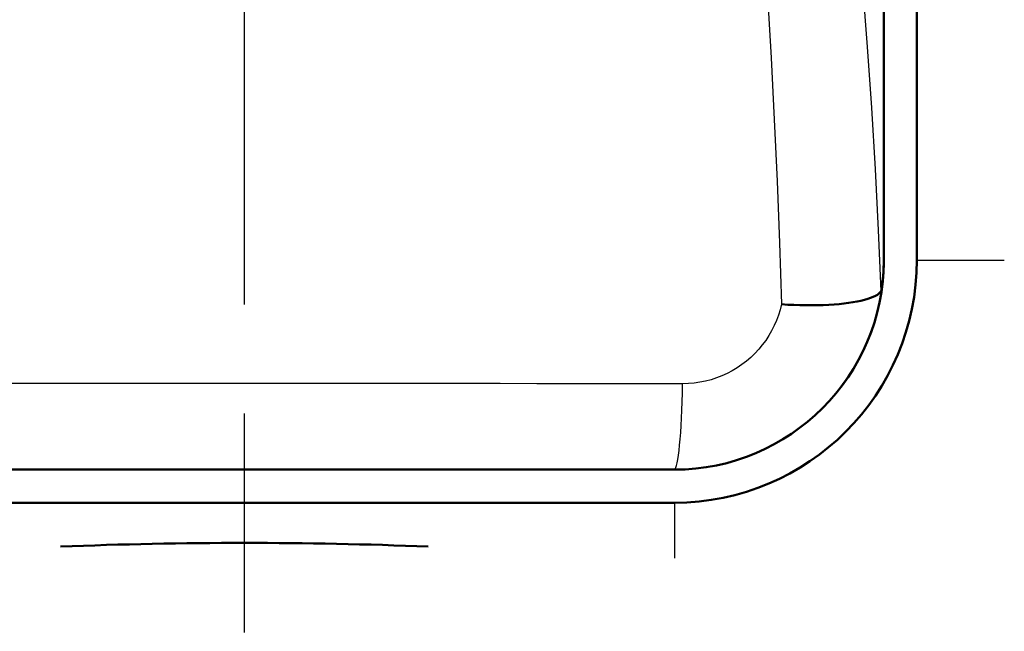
# Model space of a CAD drawing. Header units: millimetres. Extents: x 257 to 2036, y 206 to 1822.
# Tile 45 of 66: x 1864 to 1908, y 997 to 1024. Entities that reach past the tile are written whole.
import ezdxf

# ---------------------------------------------------------------- set-up
doc = ezdxf.new("R2010")
doc.units = ezdxf.units.MM
doc.header["$LTSCALE"] = 7
doc.linetypes.add('CHAIN', pattern=[0.3543, 0.2362, -0.0295, 0.0591, -0.0295])
for name, color, linetype, lineweight in [('Mittellinie(DIN)', 4, 'CHAIN', 25), ('Sichtbare Kanten(DIN)', 7, 'Continuous', 50), ('Sichtbare tangentiale Kanten(DIN)', 3, 'Continuous', 25)]:
    doc.layers.add(name, color=color, linetype=linetype, lineweight=lineweight)

msp = doc.modelspace()

# ---------------------------------------------------------------- linework, layer by layer
at = {"layer": 'Mittellinie(DIN)', "linetype": 'CHAIN', "ltscale": 23.990969}
msp.add_line((1873.768, 832.923), (1873.768, 1821.732), dxfattribs=at)
at = {"layer": 'Sichtbare Kanten(DIN)'}
for p, q in [((1902.768, 1097.428), (1902.768, 1013.428)), ((1902.768, 1097.427), (1902.768, 1013.428)), ((1904.268, 1013.428), (1904.268, 1097.428)), ((1893.268, 1003.928), (1854.268, 1003.928)), ((1893.268, 1003.928), (1854.268, 1003.928)), ((1854.268, 1002.428), (1893.268, 1002.428))]:
    msp.add_line(p, q, dxfattribs=at)
at = {"layer": 'Sichtbare Kanten(DIN)', "flags": 128}
for points in [[(1902.768, 1013.428), (1902.768, 1013.378), (1902.767, 1013.327), (1902.767, 1013.277), (1902.766, 1013.226), (1902.764, 1013.176), (1902.763, 1013.125), (1902.761, 1013.074), (1902.759, 1013.023), (1902.756, 1012.971), (1902.754, 1012.92), (1902.751, 1012.869), (1902.748, 1012.817), (1902.744, 1012.766), (1902.74, 1012.714), (1902.736, 1012.662), (1902.732, 1012.61), (1902.727, 1012.558), (1902.722, 1012.506), (1902.716, 1012.454), (1902.711, 1012.402), (1902.705, 1012.35), (1902.699, 1012.297), (1902.692, 1012.245), (1902.685, 1012.192)], [(1902.685, 1012.192), (1902.684, 1012.182), (1902.682, 1012.173), (1902.681, 1012.163), (1902.679, 1012.154), (1902.678, 1012.145), (1902.676, 1012.136), (1902.675, 1012.128), (1902.673, 1012.12), (1902.672, 1012.112), (1902.67, 1012.104), (1902.668, 1012.097), (1902.667, 1012.089), (1902.665, 1012.083), (1902.663, 1012.076), (1902.662, 1012.07), (1902.66, 1012.064), (1902.658, 1012.058), (1902.656, 1012.053), (1902.654, 1012.047), (1902.653, 1012.043), (1902.651, 1012.038), (1902.649, 1012.034), (1902.647, 1012.03), (1902.645, 1012.026)], [(1902.645, 1012.026), (1902.605, 1011.969), (1902.549, 1011.914), (1902.477, 1011.861), (1902.39, 1011.809), (1902.287, 1011.76), (1902.169, 1011.713), (1902.037, 1011.668), (1901.89, 1011.626), (1901.729, 1011.586), (1901.556, 1011.55), (1901.37, 1011.517), (1901.173, 1011.487), (1900.963, 1011.46), (1900.743, 1011.437), (1900.512, 1011.418), (1900.273, 1011.403), (1900.025, 1011.391), (1899.77, 1011.383), (1899.508, 1011.38), (1899.24, 1011.38), (1898.967, 1011.385), (1898.69, 1011.395), (1898.41, 1011.408), (1898.127, 1011.426)]]:
    msp.add_lwpolyline(points, dxfattribs=at)
at = {"layer": 'Sichtbare Kanten(DIN)'}
for radius in [11, 9.5]:
    msp.add_arc((1893.268, 1013.428), radius, 270, 0, dxfattribs=at)
for centre, major_axis, ratio, start_param, end_param in [((1893.268, 1013.428), (0, -9.5), 0.999962, 0, 1.570796), ((1873.768, 985.868), (-55, 0), 0.267949, 4.5602, 4.864578)]:
    msp.add_ellipse(centre, major_axis=major_axis, ratio=ratio, start_param=start_param, end_param=end_param, dxfattribs=at)
at = {"layer": 'Sichtbare tangentiale Kanten(DIN)'}
for p, q in [((1904.268, 1013.428), (1908.235, 1013.428)), ((1893.268, 1003.939), (1893.268, 1003.928)), ((1893.268, 1002.428), (1893.268, 999.906))]:
    msp.add_line(p, q, dxfattribs=at)
at = {"layer": 'Sichtbare tangentiale Kanten(DIN)', "flags": 128}
for points in [[(1895.6, 1053.68), (1895.779, 1050.837), (1895.966, 1047.997), (1896.16, 1045.16), (1896.358, 1042.327), (1896.558, 1039.497), (1896.756, 1036.671), (1896.952, 1033.849), (1897.142, 1031.032), (1897.325, 1028.219), (1897.497, 1025.411), (1897.657, 1022.606), (1897.802, 1019.806), (1897.931, 1017.009), (1898.04, 1014.216), (1898.127, 1011.426)], [(1902.645, 1012.026), (1902.533, 1014.79), (1902.392, 1017.559), (1902.224, 1020.331), (1902.032, 1023.106), (1901.82, 1025.886), (1901.591, 1028.669), (1901.348, 1031.457), (1901.095, 1034.249), (1900.833, 1037.045), (1900.567, 1039.846), (1900.3, 1042.651), (1900.034, 1045.46), (1899.774, 1048.272), (1899.521, 1051.087), (1899.281, 1053.905)], [(1893.268, 1003.939), (1893.838, 1003.956), (1894.408, 1004.008), (1894.977, 1004.094), (1895.539, 1004.215), (1896.093, 1004.368), (1896.635, 1004.556), (1897.166, 1004.777), (1897.681, 1005.029), (1898.181, 1005.311), (1898.662, 1005.621), (1899.123, 1005.96), (1899.562, 1006.324), (1899.976, 1006.713), (1900.365, 1007.126), (1900.728, 1007.563), (1901.064, 1008.02), (1901.372, 1008.496), (1901.652, 1008.989), (1901.903, 1009.497), (1902.123, 1010.019), (1902.313, 1010.551), (1902.47, 1011.092), (1902.594, 1011.64), (1902.685, 1012.192)], [(1898.125, 1011.425), (1898.062, 1011.177), (1897.986, 1010.933), (1897.897, 1010.693), (1897.794, 1010.458), (1897.679, 1010.228), (1897.551, 1010.005), (1897.411, 1009.789), (1897.259, 1009.581), (1897.095, 1009.383), (1896.92, 1009.193), (1896.735, 1009.015), (1896.538, 1008.846), (1896.332, 1008.689), (1896.116, 1008.543), (1895.893, 1008.409), (1895.662, 1008.288), (1895.424, 1008.179), (1895.18, 1008.085), (1894.932, 1008.005), (1894.679, 1007.939), (1894.422, 1007.888), (1894.164, 1007.851), (1893.904, 1007.829), (1893.645, 1007.822)], [(1893.645, 1007.822), (1891.993, 1007.823), (1890.34, 1007.824), (1888.685, 1007.825), (1887.03, 1007.825), (1885.374, 1007.826), (1883.718, 1007.827), (1882.06, 1007.827), (1880.402, 1007.828), (1878.744, 1007.828), (1877.085, 1007.828), (1875.427, 1007.828), (1873.768, 1007.828), (1872.109, 1007.828), (1870.45, 1007.828), (1868.791, 1007.828), (1867.133, 1007.828), (1865.475, 1007.827), (1863.818, 1007.827), (1862.161, 1007.826)], [(1862.381, 1003.944), (1864.007, 1003.944), (1865.633, 1003.945), (1867.259, 1003.945), (1868.886, 1003.945), (1870.513, 1003.946), (1872.14, 1003.946), (1873.768, 1003.946), (1875.395, 1003.946), (1877.023, 1003.946), (1878.65, 1003.945), (1880.276, 1003.945), (1881.903, 1003.945), (1883.529, 1003.944), (1885.154, 1003.944), (1886.779, 1003.943), (1888.402, 1003.942), (1890.025, 1003.941), (1891.647, 1003.94), (1893.268, 1003.939)]]:
    msp.add_lwpolyline(points, dxfattribs=at)
at = {"layer": 'Sichtbare tangentiale Kanten(DIN)'}
msp.add_ellipse((1893.268, 1008.939), major_axis=(-0.003, -5), ratio=0.077526, start_param=0.008753, end_param=1.345453, dxfattribs=at)

doc.saveas('drawing.dxf')
